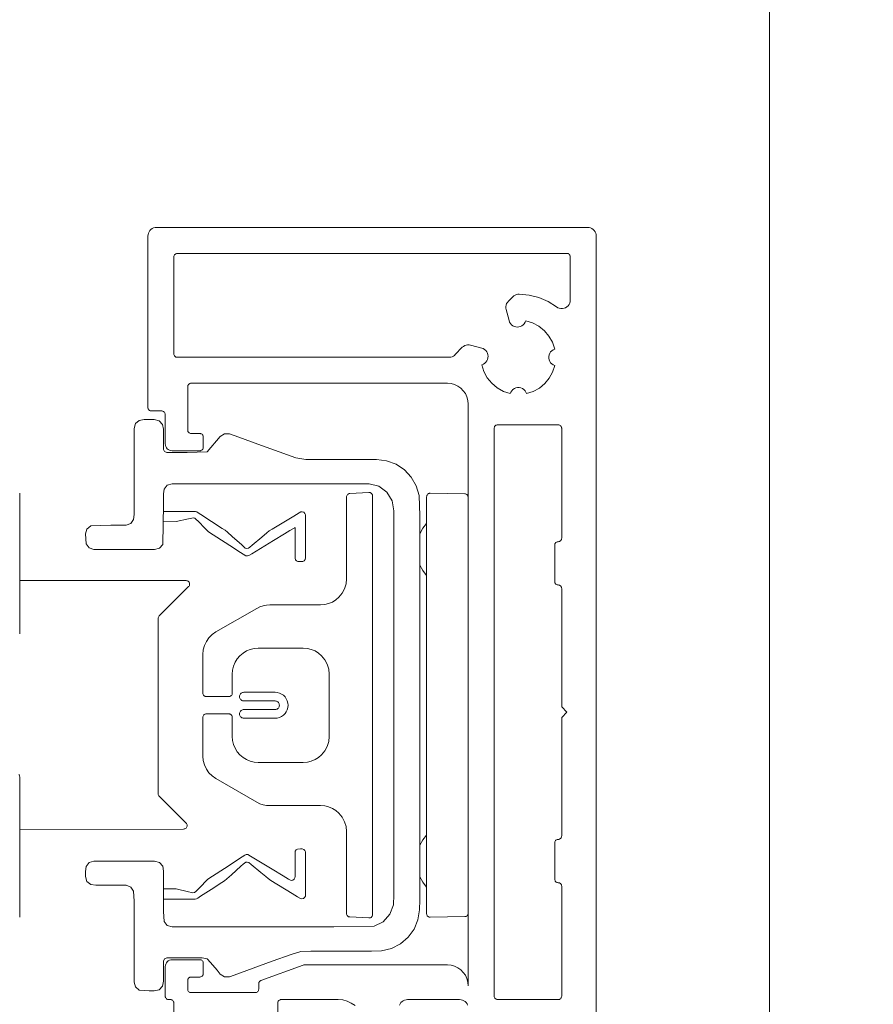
# Model space of a CAD drawing. Header units: metres. Extents: x 69 to 122.5, y -21.4 to -4.6.
# Tile 81 of 250: x 74.7767 to 74.826, y -17.7533 to -17.6964. Entities that reach past the tile are written whole.
import ezdxf

# ---------------------------------------------------------------- set-up
doc = ezdxf.new("R2010")
doc.units = ezdxf.units.M
doc.header["$LTSCALE"] = 0.02
for name, pattern in [('A - Verdeckt_Eng', [1.5, 0.7, -0.8]), ('Dash Style-25', [1.2, 0.4, -0.8]), ('Dash Style-30', [2, 1, -0.5, 0.00254, -0.49746]), ('gestrichelt - 01', [2, 1, -1])]:
    doc.linetypes.add(name, pattern=pattern)
doc.layers.add('014_Fassadenarbeiten-000 Aufsicht Betonfertigteile', color=7, linetype='Continuous', lineweight=9, true_color=0xc0c0c0)
for name, color, linetype, lineweight in [('014_Fassadenarbeiten-330 Mauerwerk 11.5cm', 7, 'Continuous', 9), ('030_Sonnenschutzarbeiten-außen', 7, 'Continuous', 5), ('032_Metallarbeiten-Fenster', 7, 'Continuous', 5)]:
    doc.layers.add(name, color=color, linetype=linetype, lineweight=lineweight)

msp = doc.modelspace()

# ---------------------------------------------------------------- linework, layer by layer
at = {"layer": '014_Fassadenarbeiten-000 Aufsicht Betonfertigteile', "color": 252, "lineweight": 18, "true_color": 0x888888}
msp.add_lwpolyline([(74.82, -17.83844), (72.12, -17.83844), (72.12, -17.35244), (74.82, -17.35244)], close=True, dxfattribs=at)
at = {"layer": '014_Fassadenarbeiten-330 Mauerwerk 11.5cm', "color": 8, "linetype": 'Dash Style-30', "lineweight": 9, "true_color": 0x808080}
msp.add_line((74.82, -17.562952), (74.82, -17.91809), dxfattribs=at)
at = {"layer": '014_Fassadenarbeiten-330 Mauerwerk 11.5cm', "color": 8, "linetype": 'A - Verdeckt_Eng', "lineweight": 18, "true_color": 0x808080}
msp.add_lwpolyline([(74.814, -17.88744), (74.814, -17.59144), (74.826, -17.59144), (74.826, -17.88744)], close=True, dxfattribs=at)
at = {"layer": '030_Sonnenschutzarbeiten-außen', "color": 8, "linetype": 'gestrichelt - 01', "lineweight": 5, "true_color": 0x808080}
msp.add_line((73.47, -17.70844), (74.7841, -17.70844), dxfattribs=at)
at = {"layer": '030_Sonnenschutzarbeiten-außen', "color": 8, "linetype": 'Continuous', "lineweight": 5, "true_color": 0x808080}
for p, q in [((74.776696, -17.731905), (74.776696, -17.723791)), ((74.802403, -17.723829), (74.800403, -17.723794)), ((74.8002, -17.748087), (74.8002, -17.723994)), ((74.8026, -17.748052), (74.8026, -17.724029)), ((74.81, -17.72844), (74.81, -17.83844)), ((74.776696, -17.72884), (74.786313, -17.72884)), ((74.783976, -17.72884), (74.783888, -17.72884)), ((74.786455, -17.729182), (74.784754, -17.730882)), ((74.784696, -17.741157), (74.784695, -17.731022)), ((74.776696, -17.748289), (74.776696, -17.740175)), ((74.786305, -17.742849), (74.784755, -17.741299)), ((74.786165, -17.743191), (74.776696, -17.74324)), ((74.800403, -17.748287), (74.802403, -17.748252))]:
    msp.add_line(p, q, dxfattribs=at)
for points in [[(74.7856, -17.754157), (74.7856, -17.75324), (74.7856, -17.75324), (74.785596, -17.753201), (74.785585, -17.753164), (74.785566, -17.753129), (74.785541, -17.753099), (74.785511, -17.753074), (74.785477, -17.753055), (74.785439, -17.753044), (74.7854, -17.75304), (74.7853, -17.75304), (74.7853, -17.75304), (74.785265, -17.753037), (74.785232, -17.753028), (74.7852, -17.753013), (74.785171, -17.752993), (74.785147, -17.752969), (74.785127, -17.75294), (74.785112, -17.752909), (74.785103, -17.752875), (74.7851, -17.75284), (74.7851, -17.75114), (74.7851, -17.75114), (74.785108, -17.751062), (74.78513, -17.750987), (74.785167, -17.750918), (74.785217, -17.750857), (74.785278, -17.750808), (74.785347, -17.750771), (74.785422, -17.750748), (74.7855, -17.75074), (74.7871, -17.75074), (74.7871, -17.75074), (74.787139, -17.750744), (74.787177, -17.750755), (74.787211, -17.750774), (74.787241, -17.750799), (74.787266, -17.750829), (74.787285, -17.750864), (74.787296, -17.750901), (74.7873, -17.75094), (74.7873, -17.75154), (74.7873, -17.75154), (74.787297, -17.751575), (74.787288, -17.751609), (74.787273, -17.75164), (74.787253, -17.751669), (74.787229, -17.751693), (74.7872, -17.751713), (74.787168, -17.751728), (74.787135, -17.751737), (74.7871, -17.75174), (74.7866, -17.75174), (74.7866, -17.75174), (74.786565, -17.751743), (74.786532, -17.751752), (74.7865, -17.751767), (74.786471, -17.751787), (74.786447, -17.751812), (74.786427, -17.75184), (74.786412, -17.751872), (74.786403, -17.751905), (74.7864, -17.75194), (74.7864, -17.75244), (74.7864, -17.75244), (74.786404, -17.752479), (74.786415, -17.752517), (74.786434, -17.752551), (74.786459, -17.752582), (74.786489, -17.752606), (74.786523, -17.752625), (74.786561, -17.752636), (74.7866, -17.75264), (74.7903, -17.75264), (74.7903, -17.75264), (74.790339, -17.752636), (74.790377, -17.752625), (74.790411, -17.752606), (74.790441, -17.752582), (74.790466, -17.752551), (74.790485, -17.752517), (74.790496, -17.752479), (74.7905, -17.75244), (74.7905, -17.752127), (74.7905, -17.752127), (74.790503, -17.752092), (74.790512, -17.752058), (74.790527, -17.752027), (74.790547, -17.751998), (74.790571, -17.751973), (74.7906, -17.751953), (74.790632, -17.751939), (74.793067, -17.751052), (74.793067, -17.751052), (74.793101, -17.751043), (74.793135, -17.75104), (74.8014, -17.75104), (74.8014, -17.75104), (74.801608, -17.751058), (74.80181, -17.751113), (74.802, -17.751201), (74.802171, -17.751321), (74.802319, -17.751469), (74.802439, -17.75164), (74.802528, -17.75183), (74.802582, -17.752032), (74.8026, -17.75224), (74.8026, -17.71864), (74.8026, -17.71864), (74.802582, -17.718432), (74.802528, -17.71823), (74.802439, -17.71804), (74.802319, -17.717869), (74.802171, -17.717721), (74.802, -17.717601), (74.80181, -17.717513), (74.801608, -17.717458), (74.8014, -17.71744), (74.7866, -17.71744), (74.7866, -17.71744), (74.786565, -17.717443), (74.786532, -17.717452), (74.7865, -17.717467), (74.786471, -17.717487), (74.786447, -17.717512), (74.786427, -17.71754), (74.786412, -17.717572), (74.786403, -17.717605), (74.7864, -17.71764), (74.7864, -17.72014), (74.7864, -17.72014), (74.786404, -17.720179), (74.786415, -17.720217), (74.786434, -17.720251), (74.786459, -17.720282), (74.786489, -17.720306), (74.786523, -17.720325), (74.786561, -17.720336), (74.7866, -17.72034), (74.7871, -17.72034), (74.7871, -17.72034), (74.787135, -17.720343), (74.787168, -17.720352), (74.7872, -17.720367), (74.787229, -17.720387), (74.787253, -17.720412), (74.787273, -17.72044), (74.787288, -17.720472), (74.787297, -17.720505), (74.7873, -17.72054), (74.7873, -17.72114), (74.7873, -17.72114), (74.787297, -17.721175), (74.787288, -17.721209), (74.787273, -17.72124), (74.787253, -17.721269), (74.787229, -17.721293), (74.7872, -17.721313), (74.787168, -17.721328), (74.787135, -17.721337), (74.7871, -17.72134), (74.7855, -17.72134), (74.7855, -17.72134), (74.785422, -17.721332), (74.785347, -17.72131), (74.785278, -17.721273), (74.785217, -17.721223), (74.785167, -17.721162), (74.78513, -17.721093), (74.785108, -17.721018), (74.7851, -17.72094), (74.7851, -17.71924), (74.7851, -17.71924), (74.785097, -17.719205), (74.785088, -17.719172), (74.785073, -17.71914), (74.785053, -17.719112), (74.785029, -17.719087), (74.785, -17.719067), (74.784968, -17.719052), (74.784935, -17.719043), (74.7849, -17.71904), (74.7843, -17.71904), (74.7843, -17.71904), (74.784265, -17.719037), (74.784232, -17.719028), (74.7842, -17.719013), (74.784171, -17.718993), (74.784147, -17.718969), (74.784127, -17.71894), (74.784112, -17.718909), (74.784103, -17.718875), (74.7841, -17.71884), (74.7841, -17.70894), (74.7841, -17.70894), (74.784108, -17.708853), (74.78413, -17.708769), (74.784167, -17.70869), (74.784217, -17.708619), (74.784279, -17.708557), (74.78435, -17.708507), (74.784429, -17.70847), (74.784513, -17.708448), (74.7846, -17.70844), (74.8095, -17.70844), (74.8095, -17.70844), (74.809587, -17.708448), (74.809671, -17.70847), (74.80975, -17.708507), (74.809821, -17.708557), (74.809883, -17.708619), (74.809933, -17.70869), (74.80997, -17.708769), (74.809992, -17.708853), (74.81, -17.70894), (74.81, -17.83794)], [(74.800403, -17.723794), (74.800372, -17.723796), (74.800341, -17.723803), (74.800311, -17.723814), (74.800284, -17.723831), (74.80026, -17.723851), (74.80026, -17.723851), (74.800239, -17.723875), (74.800222, -17.723902), (74.80021, -17.723931), (74.800203, -17.723962), (74.8002, -17.723994)], [(74.8026, -17.724029), (74.802596, -17.72399), (74.802585, -17.723953), (74.802567, -17.723919), (74.802543, -17.723888), (74.802543, -17.723888), (74.802513, -17.723864), (74.802479, -17.723845), (74.802442, -17.723833), (74.802403, -17.723829)], [(74.785, -17.72484), (74.786475, -17.72484), (74.786844, -17.724841), (74.786931, -17.724868), (74.787008, -17.724918), (74.787163, -17.725018), (74.787782, -17.72542), (74.7884, -17.725822), (74.788555, -17.725922), (74.788694, -17.726043), (74.788969, -17.726289), (74.789518, -17.726781), (74.789656, -17.726904), (74.789727, -17.726961), (74.789815, -17.726986), (74.789905, -17.726969), (74.78998, -17.726917), (74.790122, -17.726798), (74.790687, -17.726324), (74.790969, -17.726087), (74.791111, -17.72597), (74.791269, -17.725874), (74.792531, -17.725111), (74.792847, -17.72492), (74.792927, -17.724875), (74.793017, -17.724862), (74.793104, -17.72489), (74.793169, -17.724954), (74.793199, -17.72504), (74.7932, -17.725133), (74.7932, -17.725317), (74.7932, -17.725686), (74.7932, -17.727161), (74.7932, -17.72753), (74.793183, -17.727619), (74.793128, -17.727692), (74.793046, -17.727733), (74.792954, -17.727738), (74.79277, -17.727736), (74.792685, -17.727702), (74.792624, -17.727634), (74.7926, -17.727546), (74.7926, -17.727454), (74.7926, -17.72727), (74.7926, -17.725794), (74.7926, -17.725771), (74.792581, -17.725782), (74.792542, -17.725806), (74.792463, -17.725853), (74.792305, -17.725949), (74.791989, -17.726139), (74.791358, -17.726521), (74.790096, -17.727284), (74.789938, -17.72738), (74.789854, -17.727416), (74.789763, -17.727411), (74.789449, -17.727218), (74.788831, -17.726817), (74.787594, -17.726013), (74.787458, -17.725889), (74.787331, -17.725756), (74.787075, -17.72549), (74.786814, -17.725232), (74.786725, -17.725209), (74.786635, -17.725224), (74.786455, -17.725266), (74.785737, -17.725434), (74.785, -17.72544)], [(74.8002, -17.72554), (74.799976, -17.725818), (74.799976, -17.725818), (74.7998, -17.726129)], [(74.7998, -17.727951), (74.799976, -17.728262), (74.799976, -17.728262), (74.8002, -17.72854)], [(74.786455, -17.729182), (74.786479, -17.729151), (74.786498, -17.729117), (74.786509, -17.729079), (74.786513, -17.72904), (74.786509, -17.729001), (74.786498, -17.728964), (74.786479, -17.728929), (74.786455, -17.728899), (74.786424, -17.728874), (74.78639, -17.728855), (74.786352, -17.728844), (74.786313, -17.72884)], [(74.784754, -17.730882), (74.784729, -17.730912), (74.784711, -17.730946), (74.784699, -17.730984), (74.784695, -17.731022)], [(74.776696, -17.740175), (74.776692, -17.740136), (74.776681, -17.740099), (74.776662, -17.740064), (74.776638, -17.740034)], [(74.784696, -17.741157), (74.7847, -17.741196), (74.784711, -17.741234), (74.78473, -17.741268), (74.784755, -17.741299)], [(74.786165, -17.743191), (74.786203, -17.743187), (74.786241, -17.743175), (74.786275, -17.743156), (74.786305, -17.743132), (74.78633, -17.743101), (74.786348, -17.743067), (74.78636, -17.743029), (74.786364, -17.74299), (74.78636, -17.742951), (74.786348, -17.742914), (74.78633, -17.742879), (74.786305, -17.742849)], [(74.8002, -17.74354), (74.799976, -17.743818), (74.799976, -17.743818), (74.7998, -17.744129)], [(74.785, -17.74664), (74.785728, -17.746644), (74.786438, -17.746811), (74.786615, -17.746852), (74.786704, -17.746871), (74.786793, -17.746858), (74.786868, -17.746807), (74.786931, -17.746741), (74.787057, -17.74661), (74.787564, -17.746087), (74.788786, -17.745293), (74.789397, -17.744896), (74.789702, -17.744698), (74.789786, -17.744664), (74.789876, -17.74467), (74.790034, -17.744759), (74.791282, -17.745513), (74.791905, -17.74589), (74.792217, -17.746078), (74.792295, -17.746126), (74.79238, -17.746154), (74.79247, -17.746143), (74.792545, -17.746093), (74.792591, -17.746015), (74.7926, -17.745925), (74.7926, -17.745743), (74.7926, -17.745379), (74.7926, -17.74465), (74.7926, -17.744559), (74.792613, -17.74447), (74.792664, -17.744395), (74.792742, -17.74435), (74.792924, -17.744342), (74.793015, -17.744342), (74.793101, -17.744369), (74.793167, -17.744431), (74.793198, -17.744516), (74.7932, -17.744698), (74.7932, -17.745062), (74.7932, -17.746519), (74.7932, -17.746884), (74.793195, -17.747065), (74.793155, -17.747146), (74.793083, -17.747201), (74.792995, -17.747219), (74.792907, -17.747197), (74.792751, -17.747103), (74.79244, -17.746914), (74.791192, -17.74616), (74.791044, -17.746055), (74.790904, -17.745938), (74.790625, -17.745704), (74.790067, -17.745236), (74.789926, -17.745122), (74.789839, -17.745095), (74.78975, -17.745108), (74.789607, -17.74522), (74.789472, -17.745341), (74.788929, -17.745827), (74.788657, -17.74607), (74.788516, -17.746184), (74.788363, -17.746283), (74.787752, -17.74668), (74.787141, -17.747077), (74.786988, -17.747176), (74.78691, -17.747223), (74.786822, -17.74724), (74.786457, -17.74724), (74.785, -17.74724)], [(74.7998, -17.745951), (74.799976, -17.746262), (74.799976, -17.746262), (74.8002, -17.74654)], [(74.8002, -17.748087), (74.800203, -17.748118), (74.80021, -17.748149), (74.800222, -17.748178), (74.800239, -17.748205), (74.80026, -17.748229), (74.80026, -17.748229), (74.800284, -17.74825), (74.800311, -17.748266), (74.800341, -17.748278), (74.800372, -17.748285), (74.800403, -17.748287)], [(74.802403, -17.748252), (74.802442, -17.748247), (74.802479, -17.748236), (74.802513, -17.748217), (74.802543, -17.748192), (74.802543, -17.748192), (74.802567, -17.748162), (74.802585, -17.748127), (74.802596, -17.74809), (74.8026, -17.748052)], [(74.796064, -17.753391), (74.79585, -17.753241), (74.795613, -17.753131), (74.79536, -17.753063), (74.7951, -17.75304), (74.7918, -17.75304), (74.7918, -17.75304), (74.791765, -17.753043), (74.791732, -17.753052), (74.7917, -17.753067), (74.791671, -17.753087), (74.791647, -17.753112), (74.791627, -17.75314), (74.791612, -17.753172), (74.791603, -17.753205), (74.7916, -17.75324), (74.7916, -17.75444)], [(74.80257, -17.753369), (74.802533, -17.75329), (74.802483, -17.753219), (74.802421, -17.753157), (74.80235, -17.753107), (74.802271, -17.75307), (74.802187, -17.753048), (74.8021, -17.75304), (74.7991, -17.75304), (74.7991, -17.75304), (74.799013, -17.753048), (74.798929, -17.75307), (74.79885, -17.753107), (74.798779, -17.753157), (74.798717, -17.753219), (74.798667, -17.75329), (74.79863, -17.753369)]]:
    msp.add_lwpolyline(points, dxfattribs=at)
for points in [[(74.805927, -17.713833), (74.805892, -17.713919), (74.805843, -17.713997), (74.80578, -17.714064), (74.805705, -17.714119), (74.805622, -17.714159), (74.805533, -17.714183), (74.805441, -17.714191), (74.805349, -17.714181), (74.80526, -17.714154), (74.805178, -17.714112), (74.805105, -17.714055), (74.805044, -17.713986), (74.804996, -17.713907), (74.804964, -17.71382), (74.804793, -17.713182), (74.804793, -17.713182), (74.804778, -17.713096), (74.804778, -17.713009), (74.804793, -17.712923), (74.804823, -17.712841), (74.804867, -17.712766), (74.804923, -17.712699), (74.805185, -17.712437), (74.805185, -17.712437), (74.805246, -17.712385), (74.805314, -17.712344), (74.805387, -17.712314), (74.805465, -17.712296), (74.805545, -17.71229), (74.805545, -17.71229), (74.80612, -17.712343), (74.806681, -17.712486), (74.807211, -17.712716), (74.807699, -17.713027), (74.807699, -17.713027), (74.807777, -17.713075), (74.807863, -17.713109), (74.807954, -17.713126), (74.808046, -17.713126), (74.808137, -17.713109), (74.808223, -17.713075), (74.808301, -17.713027), (74.80837, -17.712965), (74.808425, -17.712891), (74.808466, -17.712808), (74.808491, -17.71272), (74.8085, -17.712628), (74.8085, -17.71014), (74.8085, -17.71014), (74.808497, -17.710105), (74.808488, -17.710072), (74.808473, -17.71004), (74.808453, -17.710012), (74.808429, -17.709987), (74.8084, -17.709967), (74.808368, -17.709952), (74.808335, -17.709943), (74.8083, -17.70994), (74.7858, -17.70994), (74.7858, -17.70994), (74.785761, -17.709944), (74.785723, -17.709955), (74.785689, -17.709974), (74.785659, -17.709999), (74.785634, -17.710029), (74.785615, -17.710064), (74.785604, -17.710101), (74.7856, -17.71014), (74.7856, -17.71574), (74.7856, -17.71574), (74.785604, -17.715779), (74.785615, -17.715817), (74.785634, -17.715851), (74.785659, -17.715882), (74.785689, -17.715906), (74.785723, -17.715925), (74.785761, -17.715936), (74.7858, -17.71594), (74.801525, -17.71594), (74.801525, -17.71594), (74.801602, -17.715933), (74.801676, -17.715911), (74.801744, -17.715875), (74.801804, -17.715827), (74.801854, -17.715768), (74.802259, -17.715363), (74.802259, -17.715363), (74.802326, -17.715307), (74.802401, -17.715263), (74.802483, -17.715234), (74.802569, -17.715218), (74.802656, -17.715218), (74.802742, -17.715234), (74.80338, -17.715405), (74.80338, -17.715405), (74.803467, -17.715437), (74.803546, -17.715484), (74.803615, -17.715545), (74.803672, -17.715618), (74.803714, -17.7157), (74.803741, -17.715789), (74.803751, -17.715881), (74.803743, -17.715973), (74.803719, -17.716062), (74.803679, -17.716145), (74.803624, -17.71622), (74.803557, -17.716283), (74.803479, -17.716333), (74.803393, -17.716367), (74.803393, -17.716367), (74.803512, -17.71676), (74.803704, -17.717123), (74.803962, -17.717443), (74.804276, -17.717708), (74.804634, -17.717908), (74.805024, -17.718037), (74.805024, -17.718037), (74.805063, -17.717948), (74.805117, -17.717868), (74.805186, -17.717801), (74.805267, -17.717748), (74.805357, -17.717711), (74.805452, -17.717693), (74.805548, -17.717693), (74.805643, -17.717711), (74.805733, -17.717748), (74.805814, -17.717801), (74.805883, -17.717868), (74.805937, -17.717948), (74.805976, -17.718037), (74.805976, -17.718037), (74.806358, -17.717911), (74.80671, -17.717717), (74.80702, -17.71746), (74.807277, -17.717151), (74.807471, -17.716798), (74.807597, -17.716416), (74.807597, -17.716416), (74.807508, -17.716378), (74.807428, -17.716323), (74.807361, -17.716254), (74.807307, -17.716173), (74.807271, -17.716083), (74.807252, -17.715989), (74.807252, -17.715892), (74.807271, -17.715797), (74.807307, -17.715707), (74.807361, -17.715627), (74.807428, -17.715557), (74.807508, -17.715503), (74.807597, -17.715464), (74.807597, -17.715464), (74.807468, -17.715074), (74.807267, -17.714716), (74.807002, -17.714402), (74.806683, -17.714145), (74.80632, -17.713953)], [(74.788282, -17.720508), (74.787528, -17.721399), (74.786369, -17.72144), (74.785201, -17.72144), (74.785068, -17.72139), (74.785001, -17.721264), (74.785, -17.720972), (74.785, -17.720388), (74.785, -17.720096), (74.784945, -17.719813), (74.784746, -17.719605), (74.784466, -17.71954), (74.783882, -17.71954), (74.783596, -17.719584), (74.783378, -17.719771), (74.7833, -17.720048), (74.7833, -17.72034), (74.7833, -17.720924), (74.7833, -17.722092), (74.7833, -17.724427), (74.7833, -17.725011), (74.783274, -17.7253), (74.783107, -17.725535), (74.782839, -17.725639), (74.782547, -17.72564), (74.781963, -17.72564), (74.780801, -17.725681), (74.780581, -17.725867), (74.7805, -17.726143), (74.780534, -17.726722), (74.780712, -17.726949), (74.780984, -17.72704), (74.781568, -17.72704), (74.782736, -17.72704), (74.783904, -17.72704), (74.784488, -17.72704), (74.784765, -17.726964), (74.784955, -17.726748), (74.785, -17.724419), (74.785, -17.723835), (74.785038, -17.723548), (74.785221, -17.723326), (74.785495, -17.72324), (74.785787, -17.72324), (74.786371, -17.72324), (74.788707, -17.72324), (74.793378, -17.72324), (74.795714, -17.72324), (74.796881, -17.723242), (74.797443, -17.723385), (74.797909, -17.72373), (74.798209, -17.724226), (74.7983, -17.724799), (74.7983, -17.725967), (74.7983, -17.728303), (74.7983, -17.732974), (74.7983, -17.742317), (74.7983, -17.746988), (74.798282, -17.747571), (74.798084, -17.748116), (74.797694, -17.748545), (74.79717, -17.748794), (74.794839, -17.74884), (74.785496, -17.74884), (74.785221, -17.748755), (74.785039, -17.748533), (74.785, -17.747955), (74.785, -17.746787), (74.785, -17.745619), (74.784955, -17.745334), (74.784766, -17.745117), (74.784489, -17.74504), (74.784197, -17.74504), (74.781861, -17.74504), (74.781277, -17.74504), (74.780985, -17.74504), (74.780713, -17.745131), (74.780535, -17.745357), (74.7805, -17.745645), (74.7805, -17.745937), (74.780581, -17.746213), (74.7808, -17.746399), (74.781086, -17.74644), (74.78167, -17.74644), (74.782838, -17.746442), (74.783106, -17.746545), (74.783273, -17.746779), (74.7833, -17.74736), (74.7833, -17.748528), (74.7833, -17.750863), (74.7833, -17.752031), (74.783378, -17.752308), (74.783595, -17.752496), (74.784173, -17.75254), (74.784465, -17.75254), (74.784745, -17.752476), (74.784945, -17.752268), (74.785, -17.751985), (74.785001, -17.750818), (74.785067, -17.750691), (74.7852, -17.75064), (74.785492, -17.75064), (74.786076, -17.75064), (74.787244, -17.75064), (74.787527, -17.75068), (74.787718, -17.7509), (74.788094, -17.751348), (74.788281, -17.751571), (74.788521, -17.751729), (74.788808, -17.75173), (74.789083, -17.751631), (74.791278, -17.750832), (74.792375, -17.750432), (74.792933, -17.750266), (74.793514, -17.75024), (74.79585, -17.75024), (74.797018, -17.75024), (74.797601, -17.750222), (74.798167, -17.750085), (74.798686, -17.749821), (74.799129, -17.749444), (74.799474, -17.748975), (74.7997, -17.748439), (74.799797, -17.747865), (74.7998, -17.747281), (74.7998, -17.746113), (74.7998, -17.743778), (74.7998, -17.739106), (74.7998, -17.729764), (74.7998, -17.725092), (74.799766, -17.723927), (74.799603, -17.723368), (74.799316, -17.722861), (74.798919, -17.722435), (74.798435, -17.722113), (74.797889, -17.721911), (74.797311, -17.72184), (74.794975, -17.72184), (74.793807, -17.72184), (74.793224, -17.72184), (74.792651, -17.721747), (74.790456, -17.720949), (74.789358, -17.72055), (74.788809, -17.720351), (74.788522, -17.720351)], [(74.8083, -17.73644), (74.808, -17.73674), (74.808, -17.74359), (74.808, -17.74359), (74.807997, -17.743625), (74.807988, -17.743659), (74.807973, -17.74369), (74.807953, -17.743719), (74.807929, -17.743743), (74.8079, -17.743763), (74.807868, -17.743778), (74.807835, -17.743787), (74.8078, -17.74379), (74.8078, -17.74379), (74.807765, -17.743793), (74.807732, -17.743802), (74.8077, -17.743817), (74.807671, -17.743837), (74.807647, -17.743862), (74.807627, -17.74389), (74.807612, -17.743922), (74.807603, -17.743955), (74.8076, -17.74399), (74.8076, -17.74609), (74.8076, -17.74609), (74.807604, -17.746129), (74.807615, -17.746167), (74.807634, -17.746201), (74.807659, -17.746232), (74.807689, -17.746256), (74.807723, -17.746275), (74.807761, -17.746286), (74.8078, -17.74629), (74.8078, -17.74629), (74.807835, -17.746293), (74.807868, -17.746302), (74.8079, -17.746317), (74.807929, -17.746337), (74.807953, -17.746362), (74.807973, -17.74639), (74.807988, -17.746422), (74.807997, -17.746455), (74.808, -17.74649), (74.808, -17.75284), (74.808, -17.75284), (74.807997, -17.752875), (74.807988, -17.752909), (74.807973, -17.75294), (74.807953, -17.752969), (74.807929, -17.752993), (74.8079, -17.753013), (74.807868, -17.753028), (74.807835, -17.753037), (74.8078, -17.75304), (74.8043, -17.75304), (74.8043, -17.75304), (74.804261, -17.753036), (74.804223, -17.753025), (74.804189, -17.753006), (74.804159, -17.752982), (74.804134, -17.752951), (74.804115, -17.752917), (74.804104, -17.752879), (74.8041, -17.75284), (74.8041, -17.72004), (74.8041, -17.72004), (74.804103, -17.720005), (74.804112, -17.719972), (74.804127, -17.71994), (74.804147, -17.719912), (74.804171, -17.719887), (74.8042, -17.719867), (74.804232, -17.719852), (74.804265, -17.719843), (74.8043, -17.71984), (74.8078, -17.71984), (74.8078, -17.71984), (74.807835, -17.719843), (74.807868, -17.719852), (74.8079, -17.719867), (74.807929, -17.719887), (74.807953, -17.719912), (74.807973, -17.71994), (74.807988, -17.719972), (74.807997, -17.720005), (74.808, -17.72004), (74.808, -17.72639), (74.808, -17.72639), (74.807997, -17.726425), (74.807988, -17.726459), (74.807973, -17.72649), (74.807953, -17.726519), (74.807929, -17.726543), (74.8079, -17.726563), (74.807868, -17.726578), (74.807835, -17.726587), (74.8078, -17.72659), (74.8078, -17.72659), (74.807765, -17.726593), (74.807732, -17.726602), (74.8077, -17.726617), (74.807671, -17.726637), (74.807647, -17.726662), (74.807627, -17.72669), (74.807612, -17.726722), (74.807603, -17.726755), (74.8076, -17.72679), (74.8076, -17.72889), (74.8076, -17.72889), (74.807603, -17.728925), (74.807612, -17.728959), (74.807627, -17.72899), (74.807647, -17.729019), (74.807671, -17.729043), (74.8077, -17.729063), (74.807732, -17.729078), (74.807765, -17.729087), (74.8078, -17.72909), (74.8078, -17.72909), (74.807835, -17.729093), (74.807868, -17.729102), (74.8079, -17.729117), (74.807929, -17.729137), (74.807953, -17.729162), (74.807973, -17.72919), (74.807988, -17.729222), (74.807997, -17.729255), (74.808, -17.72929), (74.808, -17.73614)], [(74.788976, -17.73534), (74.788976, -17.73424), (74.788976, -17.73424), (74.788994, -17.734006), (74.789049, -17.733777), (74.789139, -17.733559), (74.789262, -17.733358), (74.789415, -17.73318), (74.789415, -17.73318), (74.789594, -17.733027), (74.789795, -17.732904), (74.790012, -17.732814), (74.790241, -17.732759), (74.790476, -17.73274), (74.793076, -17.73274), (74.793076, -17.73274), (74.793311, -17.732759), (74.793539, -17.732814), (74.793757, -17.732904), (74.793958, -17.733027), (74.794137, -17.73318), (74.794137, -17.73318), (74.794323, -17.733407), (74.794462, -17.733666), (74.794547, -17.733948), (74.794576, -17.73424), (74.794576, -17.73784), (74.794576, -17.73784), (74.794547, -17.738133), (74.794462, -17.738414), (74.794323, -17.738674), (74.794137, -17.738901), (74.794137, -17.738901), (74.793958, -17.739054), (74.793757, -17.739177), (74.793539, -17.739267), (74.793311, -17.739322), (74.793076, -17.73934), (74.790476, -17.73934), (74.790476, -17.73934), (74.790241, -17.739322), (74.790012, -17.739267), (74.789795, -17.739177), (74.789594, -17.739054), (74.789415, -17.738901), (74.789415, -17.738901), (74.789262, -17.738722), (74.789139, -17.738521), (74.789049, -17.738304), (74.788994, -17.738075), (74.788976, -17.73784), (74.788976, -17.73674), (74.788976, -17.73674), (74.788972, -17.736701), (74.788961, -17.736664), (74.788942, -17.736629), (74.788917, -17.736599), (74.788917, -17.736599), (74.788893, -17.736578), (74.788867, -17.736562), (74.788838, -17.73655), (74.788807, -17.736543), (74.788776, -17.73654), (74.787476, -17.73654), (74.787476, -17.73654), (74.787445, -17.736543), (74.787414, -17.73655), (74.787385, -17.736562), (74.787358, -17.736578), (74.787335, -17.736599), (74.787335, -17.736599), (74.78731, -17.736629), (74.787291, -17.736664), (74.78728, -17.736701), (74.787276, -17.73674), (74.787276, -17.738974), (74.787276, -17.738974), (74.787299, -17.739235), (74.787366, -17.739487), (74.787477, -17.739724), (74.787477, -17.739724), (74.787627, -17.739938), (74.787812, -17.740123), (74.788026, -17.740273), (74.790392, -17.741639), (74.790392, -17.741639), (74.790568, -17.741726), (74.790754, -17.741789), (74.790754, -17.741789), (74.790946, -17.741827), (74.791142, -17.74184), (74.794076, -17.74184), (74.794076, -17.74184), (74.794311, -17.741859), (74.794539, -17.741914), (74.794757, -17.742004), (74.794958, -17.742127), (74.795137, -17.74228), (74.795137, -17.74228), (74.795323, -17.742507), (74.795462, -17.742766), (74.795547, -17.743048), (74.795576, -17.74334), (74.795576, -17.748072), (74.795576, -17.748072), (74.79558, -17.74811), (74.79559, -17.748146), (74.795607, -17.74818), (74.795631, -17.748209), (74.795631, -17.748209), (74.795659, -17.748234), (74.795692, -17.748253), (74.795728, -17.748266), (74.795765, -17.748271), (74.796865, -17.748329), (74.796865, -17.748329), (74.796898, -17.748328), (74.79693, -17.748322), (74.79696, -17.748311), (74.796988, -17.748295), (74.797014, -17.748274), (74.797014, -17.748274), (74.797035, -17.74825), (74.797053, -17.748223), (74.797065, -17.748193), (74.797073, -17.748162), (74.797076, -17.748129), (74.797076, -17.723951), (74.797076, -17.723951), (74.797073, -17.723919), (74.797065, -17.723887), (74.797053, -17.723857), (74.797035, -17.72383), (74.797014, -17.723806), (74.797014, -17.723806), (74.796988, -17.723786), (74.79696, -17.72377), (74.79693, -17.723758), (74.796898, -17.723752), (74.796865, -17.723751), (74.795765, -17.723809), (74.795765, -17.723809), (74.795728, -17.723814), (74.795692, -17.723827), (74.795659, -17.723846), (74.795631, -17.723871), (74.795631, -17.723871), (74.795607, -17.723901), (74.79559, -17.723934), (74.79558, -17.723971), (74.795576, -17.724009), (74.795576, -17.72874), (74.795576, -17.72874), (74.795547, -17.729033), (74.795462, -17.729314), (74.795323, -17.729574), (74.795137, -17.729801), (74.795137, -17.729801), (74.794958, -17.729954), (74.794757, -17.730077), (74.794539, -17.730167), (74.794311, -17.730222), (74.794076, -17.73024), (74.791142, -17.73024), (74.791142, -17.73024), (74.790946, -17.730253), (74.790754, -17.730291), (74.790754, -17.730291), (74.790568, -17.730354), (74.790392, -17.730441), (74.788026, -17.731807), (74.788026, -17.731807), (74.787812, -17.731957), (74.787627, -17.732142), (74.787477, -17.732356), (74.787477, -17.732356), (74.787366, -17.732593), (74.787299, -17.732846), (74.787276, -17.733106), (74.787276, -17.73534), (74.787276, -17.73534), (74.78728, -17.735379), (74.787291, -17.735417), (74.78731, -17.735451), (74.787335, -17.735482), (74.787335, -17.735482), (74.787358, -17.735502), (74.787385, -17.735518), (74.787414, -17.73553), (74.787445, -17.735538), (74.787476, -17.73554), (74.788776, -17.73554), (74.788776, -17.73554), (74.788807, -17.735538), (74.788838, -17.73553), (74.788867, -17.735518), (74.788893, -17.735502), (74.788917, -17.735482), (74.788917, -17.735482), (74.788942, -17.735451), (74.788961, -17.735417), (74.788972, -17.735379)], [(74.791446, -17.73529), (74.791576, -17.735302), (74.791702, -17.735335), (74.791821, -17.735391), (74.791928, -17.735466), (74.79202, -17.735558), (74.792095, -17.735665), (74.792151, -17.735784), (74.792185, -17.73591), (74.792196, -17.73604), (74.792196, -17.73604), (74.792185, -17.73617), (74.792151, -17.736297), (74.792095, -17.736415), (74.79202, -17.736522), (74.791928, -17.736615), (74.791821, -17.73669), (74.791702, -17.736745), (74.791576, -17.736779), (74.791446, -17.73679), (74.789646, -17.73679), (74.789646, -17.73679), (74.789603, -17.736786), (74.78956, -17.736775), (74.789521, -17.736757), (74.789485, -17.736732), (74.789454, -17.736701), (74.789429, -17.736665), (74.789411, -17.736626), (74.7894, -17.736584), (74.789396, -17.73654), (74.789396, -17.73654), (74.7894, -17.736497), (74.789411, -17.736455), (74.789429, -17.736415), (74.789454, -17.736379), (74.789485, -17.736349), (74.789521, -17.736324), (74.78956, -17.736305), (74.789603, -17.736294), (74.789646, -17.73629), (74.791446, -17.73629), (74.791446, -17.73629), (74.791489, -17.736286), (74.791531, -17.736275), (74.791571, -17.736257), (74.791607, -17.736232), (74.791637, -17.736201), (74.791662, -17.736165), (74.791681, -17.736126), (74.791692, -17.736084), (74.791696, -17.73604), (74.791696, -17.73604), (74.791692, -17.735997), (74.791681, -17.735955), (74.791662, -17.735915), (74.791637, -17.735879), (74.791607, -17.735849), (74.791571, -17.735824), (74.791531, -17.735805), (74.791489, -17.735794), (74.791446, -17.73579), (74.789646, -17.73579), (74.789646, -17.73579), (74.789603, -17.735786), (74.78956, -17.735775), (74.789521, -17.735757), (74.789485, -17.735732), (74.789454, -17.735701), (74.789429, -17.735665), (74.789411, -17.735626), (74.7894, -17.735584), (74.789396, -17.73554), (74.789396, -17.73554), (74.7894, -17.735497), (74.789411, -17.735455), (74.789429, -17.735415), (74.789454, -17.735379), (74.789485, -17.735349), (74.789521, -17.735324), (74.78956, -17.735305), (74.789603, -17.735294), (74.789646, -17.73529)]]:
    msp.add_lwpolyline(points, close=True, dxfattribs=at)
at = {"layer": '032_Metallarbeiten-Fenster', "color": 8, "linetype": 'Dash Style-25', "lineweight": 9, "true_color": 0x808080}
msp.add_line((74.82, -18.743313), (74.82, -17.154667), dxfattribs=at)

doc.saveas('drawing.dxf')
